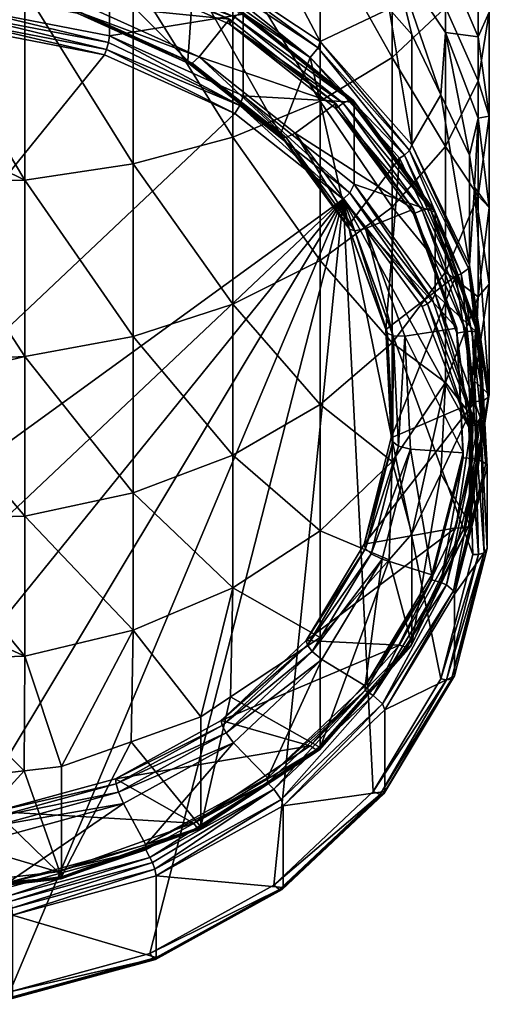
# Model space of a CAD drawing. Extents: x -0.025 to 0.157, y -0.144 to 0.125.
# Tile 2 of 256: x 0.002 to 0.012, y -0.144 to -0.123. Entities that reach past the tile are written whole.
import ezdxf

# ---------------------------------------------------------------- set-up
doc = ezdxf.new("R2010")
doc.units = 0
doc.layers.add('mesh', color=7, linetype='CONTINUOUS')

msp = doc.modelspace()

# ---------------------------------------------------------------- meshes
at = {"layer": 'mesh'}
mesh = msp.add_polyface(dxfattribs=at)
corners = [(0.006507, -0.125876, 0.142102), (0.004433, -0.122549, 0.144976), (0.006507, -0.122124, 0.143951), (0.004433, -0.12643, 0.143062), (0.008326, -0.12513, 0.140809), (0.006507, -0.129353, 0.139778), (0.004433, -0.130028, 0.140657), (0.008326, -0.128445, 0.138594), (0.006436, -0.123425, 0.116119), (0.003774, -0.122325, 0.115253), (0.006436, -0.123525, 0.115946), (0.003774, -0.122225, 0.115426), (0.007501, -0.125816, 0.117962), (0.00569, -0.122608, 0.11611), (0.005576, -0.124289, 0.11708), (0.008113, -0.124218, 0.117039), (0.00584, -0.122233, 0.11624), (0.005809, -0.122373, 0.116107), (0.008281, -0.124016, 0.117056), (0.005751, -0.122505, 0.116079), (0.00646, -0.120352, 0.12045), (0.008326, -0.123885, 0.117193), (0.005596, -0.124346, 0.116927), (0.007527, -0.125878, 0.117811), (0.003272, -0.123298, 0.116322), (0.005664, -0.124338, 0.116744), (0.007619, -0.125888, 0.117639), (0.003313, -0.123278, 0.116132), (0.005806, -0.124205, 0.11657), (0.007807, -0.125794, 0.117487), (0.003397, -0.12312, 0.115943), (0.006551, -0.123383, 0.115864), (0.003842, -0.122162, 0.115159), (0.006723, -0.12332, 0.115482), (0.006709, -0.123278, 0.115597), (0.003936, -0.122028, 0.114875), (0.009033, -0.125153, 0.11654), (0.006657, -0.123284, 0.115734), (0.003905, -0.122043, 0.115018), (0.009013, -0.125107, 0.116653), (0.008944, -0.125099, 0.116782), (0.006723, -0.12502, 0.112537), (0.003945, -0.123768, 0.111814), (0.006551, -0.125383, 0.1124), (0.006657, -0.125221, 0.11238), (0.003883, -0.124051, 0.11166), (0.008803, -0.12717, 0.113432), (0.008944, -0.127036, 0.113428)]
mesh.append_faces([[corners[k] for k in face] for face in [(0, 1, 2, 2), (0, 3, 1, 1), (4, 0, 2, 2), (3, 5, 6, 6), (0, 5, 3, 3), (0, 7, 5, 5), (8, 9, 10, 10), (11, 9, 8, 8), (12, 13, 14, 14), (12, 15, 13, 13), (16, 17, 18, 18), (17, 19, 15, 15), (19, 13, 15, 15), (20, 16, 21, 21), (12, 22, 23, 23), (14, 22, 12, 12), (14, 24, 22, 22), (23, 25, 26, 26), (22, 25, 23, 23), (22, 27, 25, 25), (25, 28, 26, 26), (25, 27, 28, 28), (26, 28, 29, 29), (30, 8, 28, 28), (30, 11, 8, 8), (9, 31, 10, 10), (9, 32, 31, 31), (33, 34, 35, 35), (36, 34, 33, 33), (34, 37, 38, 38), (39, 37, 34, 34), (37, 31, 32, 32), (40, 31, 37, 37), (41, 33, 42, 42), (41, 36, 33, 33), (43, 44, 45, 45), (46, 44, 43, 43), (44, 41, 42, 42), (47, 41, 44, 44)]])
mesh = msp.add_polyface(dxfattribs=at)
corners = [(0.009818, -0.120857, 0.140893), (0.010927, -0.123183, 0.137438), (0.009818, -0.12422, 0.139235), (0.009818, -0.122052, 0.123743), (0.010832, -0.124997, 0.123132), (0.010927, -0.123698, 0.125006), (0.010233, -0.123743, 0.122408), (0.009757, -0.123206, 0.122098), (0.008326, -0.121591, 0.121166), (0.010927, -0.122196, 0.126718), (0.01161, -0.123788, 0.128309), (0.01161, -0.125483, 0.126376), (0.01184, -0.125443, 0.129965), (0.008326, -0.12513, 0.140809), (0.006507, -0.122124, 0.143951), (0.008326, -0.121553, 0.142573), (0.010927, -0.126075, 0.135505), (0.01161, -0.124705, 0.133719), (0.01161, -0.122058, 0.135488), (0.01184, -0.12328, 0.131862), (0.01184, -0.120887, 0.133461), (0.01161, -0.121854, 0.130005), (0.00865, -0.125181, 0.117134), (0.006436, -0.123525, 0.115946), (0.00865, -0.125281, 0.11696), (0.006436, -0.123425, 0.116119), (0.008326, -0.123885, 0.117193), (0.008281, -0.124016, 0.117056), (0.010178, -0.126157, 0.118292), (0.00584, -0.122233, 0.11624), (0.008113, -0.124218, 0.117039), (0.010078, -0.126252, 0.118243), (0.005809, -0.122373, 0.116107), (0.010233, -0.126037, 0.118436), (0.00646, -0.120352, 0.12045), (0.005806, -0.124205, 0.11657), (0.008803, -0.12517, 0.116896), (0.006551, -0.123383, 0.115864), (0.009033, -0.125153, 0.11654), (0.009013, -0.125107, 0.116653), (0.006709, -0.123278, 0.115597), (0.008944, -0.125099, 0.116782), (0.006657, -0.123284, 0.115734)]
mesh.append_faces([[corners[k] for k in face] for face in [(0, 1, 2, 2), (3, 4, 5, 5), (3, 6, 4, 4), (3, 7, 6, 6), (3, 8, 7, 7), (5, 9, 3, 3), (5, 10, 9, 9), (11, 10, 5, 5), (11, 12, 10, 10), (13, 14, 15, 15), (2, 15, 0, 0), (2, 13, 15, 15), (1, 16, 2, 2), (1, 17, 16, 16), (18, 17, 1, 1), (18, 19, 17, 17), (20, 19, 18, 18), (20, 21, 19, 19), (10, 21, 9, 9), (10, 19, 21, 21), (12, 19, 10, 10), (12, 17, 19, 19), (22, 23, 24, 24), (25, 23, 22, 22), (26, 27, 28, 28), (29, 27, 26, 26), (27, 30, 31, 31), (32, 30, 27, 27), (6, 33, 4, 4), (7, 33, 6, 6), (7, 26, 33, 33), (8, 26, 7, 7), (34, 26, 8, 8), (35, 25, 22, 22), (23, 36, 24, 24), (23, 37, 36, 36), (38, 39, 40, 40), (39, 41, 42, 42), (41, 36, 37, 37)]])
mesh = msp.add_polyface(dxfattribs=at)
corners = [(0.002181, -0.126772, 0.143654), (-0.00016, -0.126829, 0.143765), (-0.00016, -0.125622, 0.144548), (-0.00016, -0.122841, 0.145681), (0.002181, -0.12281, 0.145607), (0.004433, -0.12643, 0.143062), (0.004433, -0.122549, 0.144976), (0.002181, -0.130444, 0.141199), (0.004433, -0.130028, 0.140657), (0.003261, -0.123245, 0.116478), (-0.00016, -0.121251, 0.115326), (0.000712, -0.122756, 0.116195), (0.005576, -0.124289, 0.11708), (0.002868, -0.121596, 0.115525), (0.00569, -0.122608, 0.11611), (0.003272, -0.123298, 0.116322), (0.000715, -0.122807, 0.116038), (-0.001902, -0.122906, 0.116095), (-0.001896, -0.122855, 0.116252), (0.003313, -0.123278, 0.116132), (0.005596, -0.124346, 0.116927), (0.000725, -0.122781, 0.115845), (-0.001923, -0.122881, 0.115903), (0.003397, -0.12312, 0.115943), (0.005806, -0.124205, 0.11657), (0.000747, -0.122611, 0.115649), (-0.001966, -0.122713, 0.115709), (0.003774, -0.122225, 0.115426), (0.000843, -0.121662, 0.115101), (0.006723, -0.12332, 0.115482), (0.003936, -0.122028, 0.114875), (0.003945, -0.122068, 0.114758), (0.006657, -0.123284, 0.115734), (0.003842, -0.122162, 0.115159), (0.003905, -0.122043, 0.115018), (0.003945, -0.123768, 0.111814), (0.000886, -0.12318, 0.111475), (0.003842, -0.124162, 0.111695), (0.000871, -0.123472, 0.111326), (0.00086, -0.123589, 0.111365), (0.003883, -0.124051, 0.11166), (0.006551, -0.125383, 0.1124), (0.000881, -0.123327, 0.111347), (0.003923, -0.123911, 0.111684), (0.006657, -0.125221, 0.11238), (-0.009122, -0.140196, 0.120953)]
mesh.append_faces([[corners[k] for k in face] for face in [(0, 1, 2, 2), (3, 0, 2, 2), (3, 4, 0, 0), (5, 4, 6, 6), (5, 0, 4, 4), (0, 7, 1, 1), (5, 8, 0, 0), (9, 10, 11, 11), (12, 13, 9, 9), (12, 14, 13, 13), (9, 15, 12, 12), (9, 16, 15, 15), (11, 16, 9, 9), (11, 17, 16, 16), (18, 17, 11, 11), (15, 19, 20, 20), (15, 21, 19, 19), (16, 21, 15, 15), (16, 22, 21, 21), (19, 23, 24, 24), (19, 25, 23, 23), (21, 25, 19, 19), (21, 26, 25, 25), (25, 27, 23, 23), (26, 28, 25, 25), (29, 30, 31, 31), (32, 33, 34, 34), (35, 31, 36, 36), (35, 29, 31, 31), (37, 38, 39, 39), (37, 40, 38, 38), (41, 40, 37, 37), (40, 42, 38, 38), (40, 43, 42, 42), (44, 43, 40, 40), (43, 36, 42, 42), (43, 35, 36, 36), (44, 35, 43, 43), (45, 41, 37, 37)]])
mesh = msp.add_polyface(dxfattribs=at)
corners = [(-0.008645, -0.134073, 0.132967), (-0.008645, -0.136288, 0.129651), (-0.010137, -0.13263, 0.13186), (-0.00678, -0.137528, 0.130367), (-0.006827, -0.135257, 0.133875), (-0.004752, -0.136136, 0.13455), (-0.00616, -0.13794, 0.130605), (-0.00016, -0.130998, 0.141059), (-0.00016, -0.133829, 0.138346), (-0.002501, -0.133766, 0.138287), (-0.008645, -0.128445, 0.138594), (-0.006827, -0.132499, 0.13702), (-0.008645, -0.131443, 0.135965), (-0.006827, -0.129353, 0.139778), (-0.004752, -0.133283, 0.137804), (-0.004752, -0.130028, 0.140657), (-0.002501, -0.130444, 0.141199), (-0.00016, -0.13056, 0.141344), (-0.00016, -0.135624, 0.136625), (-0.00016, -0.136757, 0.135032), (-0.002501, -0.136678, 0.134966), (-0.010137, -0.130158, 0.134679), (-0.004752, -0.12643, 0.143062), (-0.002501, -0.126772, 0.143654), (-0.010008, -0.132887, 0.122044), (-0.010292, -0.136449, 0.124101), (-0.009223, -0.135043, 0.123289), (-0.008645, -0.138582, 0.125678), (-0.010076, -0.134673, 0.128718), (-0.009254, -0.135136, 0.123157), (-0.007846, -0.137049, 0.124261), (-0.00782, -0.13695, 0.12439), (-0.009557, -0.128421, 0.119466), (-0.010155, -0.130707, 0.120599), (-0.009589, -0.128492, 0.11932), (-0.009362, -0.135257, 0.123048), (-0.010041, -0.132973, 0.121907), (-0.007938, -0.137193, 0.124166), (-0.008127, -0.137373, 0.124172), (-0.009585, -0.13539, 0.123027), (-0.010582, -0.135792, 0.12326), (0.003842, -0.124162, 0.111695), (0.00086, -0.123589, 0.111365), (-0.009122, -0.140196, 0.120953), (-0.00768, -0.125921, 0.112711), (-0.009744, -0.127871, 0.113837), (-0.005104, -0.1245, 0.11189)]
mesh.append_faces([[corners[k] for k in face] for face in [(0, 1, 2, 2), (0, 3, 1, 1), (4, 3, 0, 0), (5, 6, 4, 4), (7, 8, 9, 9), (10, 11, 12, 12), (13, 11, 10, 10), (13, 14, 11, 11), (15, 14, 13, 13), (15, 9, 14, 14), (16, 9, 15, 15), (16, 7, 9, 9), (17, 7, 16, 16), (18, 19, 20, 20), (12, 0, 21, 21), (12, 4, 0, 0), (11, 4, 12, 12), (11, 5, 4, 4), (14, 5, 11, 11), (14, 20, 5, 5), (9, 20, 14, 14), (9, 18, 20, 20), (8, 18, 9, 9), (22, 16, 15, 15), (23, 17, 16, 16), (24, 25, 26, 26), (1, 27, 28, 28), (26, 29, 24, 24), (26, 30, 29, 29), (31, 30, 26, 26), (32, 33, 34, 34), (29, 35, 36, 36), (29, 37, 35, 35), (30, 37, 29, 29), (35, 38, 39, 39), (37, 38, 35, 35), (38, 40, 39, 39), (41, 42, 43, 43), (43, 44, 45, 45), (46, 44, 43, 43)]])
mesh = msp.add_polyface(dxfattribs=at)
corners = [(0.01184, -0.127341, 0.127801), (0.01184, -0.12894, 0.125408), (0.01161, -0.129198, 0.129226), (0.011533, -0.126921, 0.124243), (0.01161, -0.125483, 0.126376), (0.011431, -0.12625, 0.123856), (0.010927, -0.123698, 0.125006), (0.010832, -0.124997, 0.123132), (0.01184, -0.125443, 0.129965), (0.01161, -0.127099, 0.13162), (0.010927, -0.128691, 0.133212), (0.009818, -0.12422, 0.139235), (0.010927, -0.126075, 0.135505), (0.009818, -0.127338, 0.137151), (0.01161, -0.124705, 0.133719), (0.009818, -0.130158, 0.134679), (0.010263, -0.127374, 0.1184), (0.010263, -0.127474, 0.118226), (0.011166, -0.129854, 0.119831), (0.009688, -0.129879, 0.120308), (0.011142, -0.128761, 0.119662), (0.009973, -0.126317, 0.118251), (0.010233, -0.126037, 0.118436), (0.011407, -0.12861, 0.119781), (0.011431, -0.128543, 0.119883), (0.010178, -0.126157, 0.118292), (0.011259, -0.128721, 0.119668), (0.010078, -0.126252, 0.118243), (0.009266, -0.127777, 0.118632), (0.010444, -0.127401, 0.118184), (0.011363, -0.129924, 0.119641), (0.00865, -0.125281, 0.11696), (0.011654, -0.130004, 0.119399), (0.010693, -0.12739, 0.117971), (0.010716, -0.127441, 0.117861), (0.011596, -0.129946, 0.11952), (0.010611, -0.127365, 0.11809), (0.011482, -0.129918, 0.119608), (0.010716, -0.129141, 0.114916), (0.009033, -0.126853, 0.113595), (0.010659, -0.129257, 0.11477)]
mesh.append_faces([[corners[k] for k in face] for face in [(0, 1, 2, 2), (0, 3, 1, 1), (4, 3, 0, 0), (4, 5, 3, 3), (6, 5, 4, 4), (6, 7, 5, 5), (0, 8, 4, 4), (0, 9, 8, 8), (2, 9, 0, 0), (2, 10, 9, 9), (11, 12, 13, 13), (9, 14, 8, 8), (9, 12, 14, 14), (10, 12, 9, 9), (10, 13, 12, 12), (15, 13, 10, 10), (16, 17, 18, 18), (19, 20, 21, 21), (22, 23, 24, 24), (22, 25, 23, 23), (25, 26, 23, 23), (25, 27, 26, 26), (27, 20, 26, 26), (27, 21, 20, 20), (5, 24, 3, 3), (7, 24, 5, 5), (7, 22, 24, 24), (28, 16, 18, 18), (17, 29, 30, 30), (31, 29, 17, 17), (32, 33, 34, 34), (32, 35, 33, 33), (35, 36, 33, 33), (35, 37, 36, 36), (37, 29, 36, 36), (37, 30, 29, 29), (38, 34, 39, 39), (38, 32, 34, 34), (40, 38, 39, 39)]])
mesh = msp.add_polyface(dxfattribs=at)
corners = [(0.008326, -0.12513, 0.140809), (0.008326, -0.128445, 0.138594), (0.006507, -0.125876, 0.142102), (0.009818, -0.127338, 0.137151), (0.009818, -0.12422, 0.139235), (0.009818, -0.130158, 0.134679), (0.010263, -0.127374, 0.1184), (0.00865, -0.125281, 0.11696), (0.010263, -0.127474, 0.118226), (0.00865, -0.125181, 0.117134), (0.008903, -0.127723, 0.119063), (0.008113, -0.124218, 0.117039), (0.007501, -0.125816, 0.117962), (0.009973, -0.126317, 0.118251), (0.009688, -0.129879, 0.120308), (0.008326, -0.123885, 0.117193), (0.010178, -0.126157, 0.118292), (0.010233, -0.126037, 0.118436), (0.008281, -0.124016, 0.117056), (0.010078, -0.126252, 0.118243), (0.008934, -0.127791, 0.118916), (0.007527, -0.125878, 0.117811), (0.009043, -0.127825, 0.118757), (0.009722, -0.129955, 0.120165), (0.007619, -0.125888, 0.117639), (0.009266, -0.127777, 0.118632), (0.00984, -0.130014, 0.120021), (0.007807, -0.125794, 0.117487), (0.005806, -0.124205, 0.11657), (0.008803, -0.12517, 0.116896), (0.010444, -0.127401, 0.118184), (0.010716, -0.127441, 0.117861), (0.009013, -0.125107, 0.116653), (0.009033, -0.125153, 0.11654), (0.010693, -0.12739, 0.117971), (0.008944, -0.125099, 0.116782), (0.010611, -0.127365, 0.11809), (0.009033, -0.126853, 0.113595), (0.006723, -0.12502, 0.112537), (0.010444, -0.129401, 0.11472), (0.010554, -0.129344, 0.114716), (0.008803, -0.12717, 0.113432), (0.008944, -0.127036, 0.113428), (0.006657, -0.125221, 0.11238), (0.010659, -0.129257, 0.11477)]
mesh.append_faces([[corners[k] for k in face] for face in [(0, 1, 2, 2), (0, 3, 1, 1), (4, 3, 0, 0), (5, 1, 3, 3), (6, 7, 8, 8), (9, 7, 6, 6), (10, 11, 12, 12), (10, 13, 11, 11), (14, 13, 10, 10), (15, 16, 17, 17), (18, 19, 16, 16), (11, 13, 19, 19), (10, 20, 14, 14), (10, 21, 20, 20), (12, 21, 10, 10), (20, 22, 23, 23), (20, 24, 22, 22), (21, 24, 20, 20), (22, 25, 26, 26), (22, 27, 25, 25), (24, 27, 22, 22), (27, 6, 25, 25), (27, 9, 6, 6), (28, 9, 27, 27), (7, 29, 30, 30), (31, 32, 33, 33), (31, 34, 32, 32), (34, 35, 32, 32), (34, 36, 35, 35), (36, 29, 35, 35), (36, 30, 29, 29), (37, 33, 38, 38), (37, 31, 33, 33), (39, 40, 41, 41), (41, 42, 43, 43), (40, 42, 41, 41), (40, 44, 42, 42), (42, 37, 38, 38), (44, 37, 42, 42)]])
mesh = msp.add_polyface(dxfattribs=at)
corners = [(0.002181, -0.136678, 0.134966), (-0.00016, -0.136757, 0.135032), (-0.00016, -0.135624, 0.136625), (-0.00016, -0.130998, 0.141059), (-0.00016, -0.13056, 0.141344), (0.002181, -0.130444, 0.141199), (0.006507, -0.135257, 0.133875), (0.00584, -0.13794, 0.130605), (0.004433, -0.136136, 0.13455), (0.008326, -0.134073, 0.132967), (0.008326, -0.136288, 0.129651), (0.009757, -0.134673, 0.128718), (0.009818, -0.13263, 0.13186), (0.008326, -0.131443, 0.135965), (0.006507, -0.132499, 0.13702), (0.004433, -0.133283, 0.137804), (0.002181, -0.133766, 0.138287), (-0.00016, -0.133829, 0.138346), (-0.00016, -0.126829, 0.143765), (0.002181, -0.126772, 0.143654), (0.004433, -0.130028, 0.140657), (0.008326, -0.128445, 0.138594), (0.009818, -0.130158, 0.134679), (0.006507, -0.129353, 0.139778), (0.008326, -0.138582, 0.125678), (0.008032, -0.136351, 0.124044), (0.009269, -0.134436, 0.122752), (0.00806, -0.136448, 0.123914), (0.009237, -0.134345, 0.122886), (0.009836, -0.132221, 0.121474), (0.009382, -0.134549, 0.122639), (0.008158, -0.136585, 0.123815), (0.009613, -0.134664, 0.122608), (0.008359, -0.136749, 0.123812), (0.009261, -0.137296, 0.124128), (0.004785, -0.142866, 0.122494), (0.007361, -0.141445, 0.121674), (0.008803, -0.12717, 0.113432), (-0.004161, -0.143205, 0.122689), (-0.001179, -0.143777, 0.12302), (-0.009122, -0.140196, 0.120953), (0.006551, -0.125383, 0.1124), (-0.006871, -0.141983, 0.121984)]
mesh.append_faces([[corners[k] for k in face] for face in [(0, 1, 2, 2), (3, 4, 5, 5), (6, 7, 8, 8), (9, 10, 6, 6), (9, 11, 10, 10), (12, 11, 9, 9), (9, 13, 12, 12), (9, 14, 13, 13), (6, 14, 9, 9), (6, 15, 14, 14), (8, 15, 6, 6), (8, 16, 15, 15), (0, 16, 8, 8), (0, 17, 16, 16), (2, 17, 0, 0), (18, 5, 4, 4), (19, 20, 5, 5), (13, 21, 22, 22), (13, 23, 21, 21), (14, 23, 13, 13), (14, 20, 23, 23), (15, 20, 14, 14), (15, 5, 20, 20), (16, 5, 15, 15), (16, 3, 5, 5), (17, 3, 16, 16), (11, 24, 10, 10), (25, 26, 27, 27), (28, 26, 25, 25), (28, 29, 26, 26), (27, 30, 31, 31), (26, 30, 27, 27), (31, 32, 33, 33), (30, 32, 31, 31), (32, 34, 33, 33), (35, 36, 37, 37), (38, 39, 37, 37), (40, 37, 41, 41), (42, 38, 37, 37)]])
mesh = msp.add_polyface(dxfattribs=at)
corners = [(0.010927, -0.130984, 0.130597), (0.011431, -0.131629, 0.126961), (0.010832, -0.132883, 0.127685), (0.01161, -0.129198, 0.129226), (0.011533, -0.130958, 0.126574), (0.01184, -0.12894, 0.125408), (0.010927, -0.128691, 0.133212), (0.009818, -0.130158, 0.134679), (0.011297, -0.132451, 0.121331), (0.011166, -0.129954, 0.119658), (0.011297, -0.132551, 0.121158), (0.011166, -0.129854, 0.119831), (0.010263, -0.127474, 0.118226), (0.009802, -0.132138, 0.121612), (0.01154, -0.131383, 0.121176), (0.011142, -0.128761, 0.119662), (0.011431, -0.128543, 0.119883), (0.011815, -0.131294, 0.121331), (0.01184, -0.131233, 0.121436), (0.011407, -0.12861, 0.119781), (0.011725, -0.131352, 0.121231), (0.011259, -0.128721, 0.119668), (0.011431, -0.133923, 0.122989), (0.011533, -0.126921, 0.124243), (0.010082, -0.130019, 0.119927), (0.011496, -0.132566, 0.121166), (0.011363, -0.129924, 0.119641), (0.011795, -0.132739, 0.120919), (0.011769, -0.132677, 0.121023), (0.011654, -0.130004, 0.119399), (0.011596, -0.129946, 0.11952), (0.011482, -0.129918, 0.119608), (0.011616, -0.132588, 0.121149), (0.011658, -0.131729, 0.11641), (0.010716, -0.129141, 0.114916), (0.011412, -0.131914, 0.116176), (0.010554, -0.129344, 0.114716), (0.010444, -0.129401, 0.11472), (0.011544, -0.131864, 0.116215), (0.010659, -0.129257, 0.11477), (0.011732, -0.134526, 0.117813), (0.008803, -0.12717, 0.113432), (0.011496, -0.134566, 0.117702)]
mesh.append_faces([[corners[k] for k in face] for face in [(0, 1, 2, 2), (3, 1, 0, 0), (3, 4, 1, 1), (3, 5, 4, 4), (0, 6, 3, 3), (0, 7, 6, 6), (8, 9, 10, 10), (11, 9, 8, 8), (11, 12, 9, 9), (13, 14, 15, 15), (16, 17, 18, 18), (16, 19, 17, 17), (19, 20, 17, 17), (19, 21, 20, 20), (21, 14, 20, 20), (21, 15, 14, 14), (4, 22, 1, 1), (4, 18, 22, 22), (5, 18, 4, 4), (23, 18, 5, 5), (23, 16, 18, 18), (24, 11, 8, 8), (9, 25, 10, 10), (9, 26, 25, 25), (12, 26, 9, 9), (27, 28, 29, 29), (28, 30, 29, 29), (28, 31, 30, 30), (28, 32, 31, 31), (32, 26, 31, 31), (32, 25, 26, 26), (33, 29, 34, 34), (33, 27, 29, 29), (35, 36, 37, 37), (35, 38, 36, 36), (38, 39, 36, 36), (38, 34, 39, 39), (40, 33, 38, 38), (38, 33, 34, 34), (41, 42, 35, 35)]])
mesh = msp.add_polyface(dxfattribs=at)
corners = [(-0.003266, -0.138978, 0.131204), (-0.002501, -0.136678, 0.134966), (-0.002491, -0.139066, 0.131255), (-0.004752, -0.136136, 0.13455), (-0.004713, -0.138459, 0.130904), (-0.00616, -0.13794, 0.130605), (-0.00016, -0.139332, 0.131408), (-0.00016, -0.136757, 0.135032), (-0.004093, -0.140942, 0.126233), (-0.004093, -0.141042, 0.12606), (-0.006756, -0.139741, 0.12554), (-0.00358, -0.139521, 0.125874), (-0.00016, -0.141516, 0.127026), (-0.001031, -0.140011, 0.126157), (-0.005895, -0.138477, 0.125272), (-0.003188, -0.14117, 0.126827), (-0.00601, -0.140158, 0.126242), (-0.003266, -0.141271, 0.127231), (-0.006147, -0.140275, 0.126516), (-0.00616, -0.140233, 0.126632), (-0.003259, -0.141311, 0.127114), (-0.006102, -0.140265, 0.126377), (-0.003236, -0.141293, 0.126971), (-0.00016, -0.141626, 0.127436), (-0.003592, -0.139629, 0.125751), (-0.005915, -0.138582, 0.125146), (-0.001034, -0.14012, 0.126034), (0.001583, -0.140022, 0.125977), (0.001577, -0.139912, 0.1261), (-0.003633, -0.139804, 0.125674), (-0.005984, -0.138744, 0.125062), (-0.001045, -0.140301, 0.12596), (0.001604, -0.140201, 0.125903), (-0.003717, -0.140047, 0.125716), (-0.006125, -0.138961, 0.125089), (-0.001066, -0.140556, 0.12601), (0.001646, -0.140453, 0.125951), (-0.004161, -0.141205, 0.126154), (-0.006871, -0.139983, 0.125448), (-0.006871, -0.141983, 0.121984), (0.008803, -0.12717, 0.113432), (-0.009122, -0.140196, 0.120953)]
mesh.append_faces([[corners[k] for k in face] for face in [(0, 1, 2, 2), (0, 3, 1, 1), (4, 3, 0, 0), (4, 5, 3, 3), (1, 6, 2, 2), (1, 7, 6, 6), (8, 9, 10, 10), (11, 12, 13, 13), (14, 15, 11, 11), (14, 16, 15, 15), (17, 18, 19, 19), (20, 21, 18, 18), (22, 16, 21, 21), (22, 15, 16, 16), (4, 17, 19, 19), (0, 17, 4, 4), (2, 17, 0, 0), (6, 23, 2, 2), (14, 24, 25, 25), (11, 24, 14, 14), (11, 26, 24, 24), (13, 26, 11, 11), (13, 27, 26, 26), (28, 27, 13, 13), (25, 29, 30, 30), (24, 29, 25, 25), (24, 31, 29, 29), (26, 31, 24, 24), (26, 32, 31, 31), (27, 32, 26, 26), (30, 33, 34, 34), (29, 33, 30, 30), (29, 35, 33, 33), (31, 35, 29, 29), (31, 36, 35, 35), (33, 8, 10, 10), (35, 8, 33, 33), (9, 37, 38, 38), (39, 40, 41, 41)]])
mesh = msp.add_polyface(dxfattribs=at)
corners = [(0.002171, -0.139066, 0.131255), (-0.00016, -0.139332, 0.131408), (-0.00016, -0.136757, 0.135032), (0.002181, -0.136678, 0.134966), (0.002946, -0.138978, 0.131204), (0.004433, -0.136136, 0.13455), (0.004393, -0.138459, 0.130904), (0.00584, -0.13794, 0.130605), (0.0047, -0.140609, 0.126041), (0.0047, -0.140709, 0.125868), (0.001837, -0.141391, 0.126492), (0.001577, -0.139912, 0.1261), (0.00569, -0.140158, 0.126242), (0.004066, -0.139232, 0.125708), (0.002868, -0.14117, 0.126827), (-0.001031, -0.140011, 0.126157), (-0.00016, -0.141516, 0.127026), (0.00584, -0.140233, 0.126632), (0.00294, -0.141311, 0.127114), (0.002946, -0.141271, 0.127231), (0.005828, -0.140275, 0.126516), (0.002916, -0.141293, 0.126971), (0.005783, -0.140265, 0.126377), (-0.00016, -0.141626, 0.127436), (0.004081, -0.139339, 0.125583), (0.001583, -0.140022, 0.125977), (0.00629, -0.138121, 0.124879), (0.004132, -0.139511, 0.125504), (0.001604, -0.140201, 0.125903), (0.006367, -0.138277, 0.124792), (0.001646, -0.140453, 0.125951), (-0.001045, -0.140301, 0.12596), (0.004236, -0.139746, 0.125542), (0.006525, -0.138483, 0.124813), (0.001893, -0.141778, 0.126455), (0.004785, -0.140866, 0.125958), (0.004836, -0.140974, 0.125991), (0.008803, -0.12717, 0.113432), (0.001872, -0.143662, 0.122953), (0.004785, -0.142866, 0.122494), (-0.001179, -0.143777, 0.12302)]
mesh.append_faces([[corners[k] for k in face] for face in [(0, 1, 2, 2), (3, 0, 2, 2), (3, 4, 0, 0), (5, 4, 3, 3), (5, 6, 4, 4), (5, 7, 6, 6), (8, 9, 10, 10), (11, 12, 13, 13), (11, 14, 12, 12), (15, 14, 11, 11), (15, 16, 14, 14), (17, 18, 19, 19), (17, 20, 18, 18), (20, 21, 18, 18), (20, 22, 21, 21), (22, 14, 21, 21), (22, 12, 14, 14), (0, 23, 1, 1), (0, 19, 23, 23), (4, 19, 0, 0), (6, 19, 4, 4), (6, 17, 19, 19), (7, 17, 6, 6), (11, 24, 25, 25), (13, 24, 11, 11), (13, 26, 24, 24), (25, 27, 28, 28), (24, 27, 25, 25), (24, 29, 27, 27), (28, 30, 31, 31), (28, 32, 30, 30), (27, 32, 28, 28), (27, 33, 32, 32), (32, 10, 30, 30), (32, 8, 10, 10), (33, 8, 32, 32), (34, 35, 36, 36), (37, 38, 39, 39), (37, 40, 38, 38)]])
mesh = msp.add_polyface(dxfattribs=at)
corners = [(0.006507, -0.135257, 0.133875), (0.00646, -0.137528, 0.130367), (0.00584, -0.13794, 0.130605), (0.008326, -0.136288, 0.129651), (0.009261, -0.137296, 0.124128), (0.009261, -0.137396, 0.123954), (0.007232, -0.139212, 0.125234), (0.010647, -0.135089, 0.122623), (0.006268, -0.138017, 0.125006), (0.009973, -0.136449, 0.124101), (0.008032, -0.136351, 0.124044), (0.008113, -0.138548, 0.125313), (0.004066, -0.139232, 0.125708), (0.010233, -0.136429, 0.124436), (0.008308, -0.138627, 0.125565), (0.008326, -0.138582, 0.125678), (0.010211, -0.136479, 0.124325), (0.008244, -0.138629, 0.125433), (0.010133, -0.136498, 0.124202), (0.00584, -0.140233, 0.126632), (0.009757, -0.134673, 0.128718), (0.00629, -0.138121, 0.124879), (0.00806, -0.136448, 0.123914), (0.008158, -0.136585, 0.123815), (0.006367, -0.138277, 0.124792), (0.008359, -0.136749, 0.123812), (0.006525, -0.138483, 0.124813), (0.009424, -0.137495, 0.124012), (0.007361, -0.139445, 0.125138), (0.00967, -0.137794, 0.123838), (0.009618, -0.13767, 0.12398), (0.011093, -0.13532, 0.122549), (0.007554, -0.139794, 0.124993), (0.007513, -0.13966, 0.125128), (0.00967, -0.139494, 0.120894), (0.011117, -0.137088, 0.119504), (0.009424, -0.139495, 0.120548), (0.010948, -0.137172, 0.119236), (0.010835, -0.137149, 0.119193), (0.009575, -0.139555, 0.120655), (0.011057, -0.137161, 0.119334), (0.009649, -0.139542, 0.120781), (0.008803, -0.12717, 0.113432), (0.007361, -0.141445, 0.121674)]
mesh.append_faces([[corners[k] for k in face] for face in [(0, 1, 2, 2), (0, 3, 1, 1), (4, 5, 6, 6), (4, 7, 5, 5), (8, 9, 10, 10), (8, 11, 9, 9), (12, 11, 8, 8), (13, 14, 15, 15), (13, 16, 14, 14), (16, 17, 14, 14), (16, 18, 17, 17), (18, 11, 17, 17), (18, 9, 11, 11), (1, 19, 2, 2), (3, 15, 1, 1), (20, 13, 15, 15), (8, 21, 12, 12), (8, 22, 21, 21), (10, 22, 8, 8), (21, 23, 24, 24), (22, 23, 21, 21), (24, 25, 26, 26), (23, 25, 24, 24), (25, 6, 26, 26), (25, 4, 6, 6), (5, 27, 28, 28), (7, 27, 5, 5), (29, 30, 31, 31), (32, 30, 29, 29), (33, 27, 30, 30), (33, 28, 27, 27), (34, 29, 35, 35), (36, 37, 38, 38), (36, 39, 37, 37), (39, 40, 37, 37), (39, 41, 40, 40), (41, 35, 40, 40), (41, 34, 35, 35), (42, 43, 36, 36)]])
mesh = msp.add_polyface(dxfattribs=at)
corners = [(0.009818, -0.13263, 0.13186), (0.010233, -0.134136, 0.128408), (0.009757, -0.134673, 0.128718), (0.010927, -0.130984, 0.130597), (0.010832, -0.132883, 0.127685), (0.009818, -0.130158, 0.134679), (0.008326, -0.131443, 0.135965), (0.010647, -0.134989, 0.122796), (0.010647, -0.135089, 0.122623), (0.009261, -0.137296, 0.124128), (0.009802, -0.132138, 0.121612), (0.011142, -0.128761, 0.119662), (0.009688, -0.129879, 0.120308), (0.009237, -0.134345, 0.122886), (0.01154, -0.131383, 0.121176), (0.008032, -0.136351, 0.124044), (0.011142, -0.134006, 0.12269), (0.009973, -0.136449, 0.124101), (0.011431, -0.133923, 0.122989), (0.010211, -0.136479, 0.124325), (0.010233, -0.136429, 0.124436), (0.011407, -0.133978, 0.122881), (0.010133, -0.136498, 0.124202), (0.01132, -0.134015, 0.122769), (0.009836, -0.132221, 0.121474), (0.009722, -0.129955, 0.120165), (0.008934, -0.127791, 0.118916), (0.009269, -0.134436, 0.122752), (0.009956, -0.132307, 0.121345), (0.009382, -0.134549, 0.122639), (0.00984, -0.130014, 0.120021), (0.009043, -0.127825, 0.118757), (0.010201, -0.132368, 0.121283), (0.009613, -0.134664, 0.122608), (0.010082, -0.130019, 0.119927), (0.009266, -0.127777, 0.118632), (0.011297, -0.132451, 0.121331), (0.011166, -0.129854, 0.119831), (0.010835, -0.135149, 0.122657), (0.009424, -0.137495, 0.124012), (0.009618, -0.13767, 0.12398), (0.010948, -0.135197, 0.122656), (0.008803, -0.12717, 0.113432), (0.011412, -0.131914, 0.116176), (0.010444, -0.129401, 0.11472), (0.010835, -0.137149, 0.119193), (0.011496, -0.134566, 0.117702), (0.009424, -0.139495, 0.120548)]
mesh.append_faces([[corners[k] for k in face] for face in [(0, 1, 2, 2), (3, 1, 0, 0), (3, 4, 1, 1), (0, 5, 3, 3), (0, 6, 5, 5), (7, 8, 9, 9), (10, 11, 12, 12), (13, 14, 10, 10), (15, 16, 13, 13), (15, 17, 16, 16), (18, 19, 20, 20), (21, 22, 19, 19), (23, 17, 22, 22), (1, 20, 2, 2), (4, 20, 1, 1), (10, 24, 13, 13), (10, 25, 24, 24), (12, 25, 10, 10), (12, 26, 25, 25), (27, 28, 29, 29), (24, 28, 27, 27), (24, 30, 28, 28), (25, 30, 24, 24), (25, 31, 30, 30), (29, 32, 33, 33), (28, 32, 29, 29), (28, 34, 32, 32), (30, 34, 28, 28), (30, 35, 34, 34), (33, 7, 9, 9), (32, 7, 33, 33), (34, 36, 32, 32), (35, 37, 34, 34), (8, 38, 39, 39), (40, 39, 41, 41), (39, 38, 41, 41), (42, 43, 44, 44), (45, 46, 42, 42), (42, 47, 45, 45)]])
mesh = msp.add_polyface(dxfattribs=at)
corners = [(0.010647, -0.134989, 0.122796), (0.011297, -0.132551, 0.121158), (0.010647, -0.135089, 0.122623), (0.011297, -0.132451, 0.121331), (0.009237, -0.134345, 0.122886), (0.011142, -0.134006, 0.12269), (0.01154, -0.131383, 0.121176), (0.011431, -0.133923, 0.122989), (0.011407, -0.133978, 0.122881), (0.010211, -0.136479, 0.124325), (0.01184, -0.131233, 0.121436), (0.011815, -0.131294, 0.121331), (0.01132, -0.134015, 0.122769), (0.010133, -0.136498, 0.124202), (0.011725, -0.131352, 0.121231), (0.009973, -0.136449, 0.124101), (0.010832, -0.132883, 0.127685), (0.010233, -0.136429, 0.124436), (0.011431, -0.131629, 0.126961), (0.010201, -0.132368, 0.121283), (0.010835, -0.135149, 0.122657), (0.011496, -0.132566, 0.121166), (0.011117, -0.135388, 0.122449), (0.011769, -0.132677, 0.121023), (0.011795, -0.132739, 0.120919), (0.011093, -0.13532, 0.122549), (0.00967, -0.137794, 0.123838), (0.011616, -0.132588, 0.121149), (0.010948, -0.135197, 0.122656), (0.009618, -0.13767, 0.12398), (0.011795, -0.134439, 0.117975), (0.011658, -0.131729, 0.11641), (0.011117, -0.137088, 0.119504), (0.011496, -0.134566, 0.117702), (0.011616, -0.134563, 0.117729), (0.011412, -0.131914, 0.116176), (0.010835, -0.137149, 0.119193), (0.010948, -0.137172, 0.119236), (0.011544, -0.131864, 0.116215), (0.011732, -0.134526, 0.117813), (0.011057, -0.137161, 0.119334)]
mesh.append_faces([[corners[k] for k in face] for face in [(0, 1, 2, 2), (3, 1, 0, 0), (4, 5, 6, 6), (7, 8, 9, 9), (10, 8, 7, 7), (10, 11, 8, 8), (8, 12, 13, 13), (11, 12, 8, 8), (11, 14, 12, 12), (12, 5, 15, 15), (14, 5, 12, 12), (14, 6, 5, 5), (16, 7, 17, 17), (18, 7, 16, 16), (19, 3, 0, 0), (1, 20, 2, 2), (1, 21, 20, 20), (22, 23, 24, 24), (22, 25, 23, 23), (26, 25, 22, 22), (25, 27, 23, 23), (25, 28, 27, 27), (29, 28, 25, 25), (28, 21, 27, 27), (28, 20, 21, 21), (30, 24, 31, 31), (30, 22, 24, 24), (32, 22, 30, 30), (32, 26, 22, 22), (33, 34, 35, 35), (36, 34, 33, 33), (36, 37, 34, 34), (34, 38, 35, 35), (34, 39, 38, 38), (37, 39, 34, 34), (37, 40, 39, 39), (39, 30, 31, 31), (40, 30, 39, 39), (40, 32, 30, 30)]])
mesh = msp.add_polyface(dxfattribs=at)
corners = [(0.0047, -0.140609, 0.126041), (0.007232, -0.139312, 0.125061), (0.0047, -0.140709, 0.125868), (0.007232, -0.139212, 0.125234), (0.009261, -0.137396, 0.123954), (0.004066, -0.139232, 0.125708), (0.00569, -0.140158, 0.126242), (0.008113, -0.138548, 0.125313), (0.008326, -0.138582, 0.125678), (0.005828, -0.140275, 0.126516), (0.00584, -0.140233, 0.126632), (0.008308, -0.138627, 0.125565), (0.005783, -0.140265, 0.126377), (0.008244, -0.138629, 0.125433), (0.00646, -0.137528, 0.130367), (0.00629, -0.138121, 0.124879), (0.006367, -0.138277, 0.124792), (0.004081, -0.139339, 0.125583), (0.006525, -0.138483, 0.124813), (0.004132, -0.139511, 0.125504), (0.004785, -0.140866, 0.125958), (0.007361, -0.139445, 0.125138), (0.007554, -0.139794, 0.124993), (0.007513, -0.13966, 0.125128), (0.009618, -0.13767, 0.12398), (0.004912, -0.141252, 0.125834), (0.004885, -0.14111, 0.125965), (0.004836, -0.140974, 0.125991), (0.00967, -0.139494, 0.120894), (0.00967, -0.137794, 0.123838), (0.007554, -0.141494, 0.122048), (0.004912, -0.142952, 0.12289), (0.007361, -0.141445, 0.121674), (0.009575, -0.139555, 0.120655), (0.009424, -0.139495, 0.120548), (0.007479, -0.141536, 0.121799), (0.004785, -0.142866, 0.122494), (0.004863, -0.142979, 0.122633), (0.009649, -0.139542, 0.120781), (0.007537, -0.141538, 0.121934), (0.004901, -0.142992, 0.122774)]
mesh.append_faces([[corners[k] for k in face] for face in [(0, 1, 2, 2), (3, 1, 0, 0), (3, 4, 1, 1), (5, 6, 7, 7), (8, 9, 10, 10), (8, 11, 9, 9), (11, 12, 9, 9), (11, 13, 12, 12), (13, 6, 12, 12), (13, 7, 6, 6), (14, 8, 10, 10), (15, 16, 17, 17), (16, 18, 19, 19), (18, 3, 0, 0), (1, 20, 2, 2), (1, 21, 20, 20), (4, 21, 1, 1), (22, 23, 24, 24), (25, 23, 22, 22), (25, 26, 23, 23), (26, 21, 23, 23), (26, 27, 21, 21), (27, 20, 21, 21), (28, 22, 29, 29), (30, 22, 28, 28), (30, 25, 22, 22), (31, 25, 30, 30), (32, 33, 34, 34), (32, 35, 33, 33), (36, 35, 32, 32), (36, 37, 35, 35), (35, 38, 33, 33), (35, 39, 38, 38), (37, 39, 35, 35), (37, 40, 39, 39), (39, 28, 38, 38), (39, 30, 28, 28), (40, 30, 39, 39), (40, 31, 30, 30)]])
mesh = msp.add_polyface(dxfattribs=at)
corners = [(0.001837, -0.141391, 0.126492), (0.001837, -0.141491, 0.126319), (-0.001162, -0.141505, 0.126558), (0.0047, -0.140709, 0.125868), (0.002946, -0.141271, 0.127231), (-0.00016, -0.141664, 0.127318), (-0.00016, -0.141626, 0.127436), (0.00294, -0.141311, 0.127114), (-0.00016, -0.141644, 0.127173), (0.002916, -0.141293, 0.126971), (-0.00016, -0.141516, 0.127026), (0.002868, -0.14117, 0.126827), (0.001646, -0.140453, 0.125951), (0.001872, -0.141662, 0.126417), (-0.001179, -0.141777, 0.126484), (0.004785, -0.140866, 0.125958), (0.001924, -0.142068, 0.126305), (0.004885, -0.14111, 0.125965), (0.004912, -0.141252, 0.125834), (0.001913, -0.141921, 0.126434), (-0.001206, -0.142186, 0.126374), (-0.0012, -0.142039, 0.126502), (0.004836, -0.140974, 0.125991), (0.001893, -0.141778, 0.126455), (-0.00119, -0.141894, 0.126522), (0.004912, -0.142952, 0.12289), (0.001924, -0.143768, 0.123361), (-0.001206, -0.143886, 0.123429), (0.001872, -0.143662, 0.122953), (0.004863, -0.142979, 0.122633), (0.004785, -0.142866, 0.122494), (0.001904, -0.143787, 0.123099), (-0.001179, -0.143777, 0.12302), (-0.001195, -0.143905, 0.123167), (0.004901, -0.142992, 0.122774), (0.00192, -0.143806, 0.123244), (-0.001203, -0.143924, 0.123312)]
mesh.append_faces([[corners[k] for k in face] for face in [(0, 1, 2, 2), (0, 3, 1, 1), (4, 5, 6, 6), (4, 7, 5, 5), (7, 8, 5, 5), (7, 9, 8, 8), (9, 10, 8, 8), (9, 11, 10, 10), (12, 0, 2, 2), (1, 13, 14, 14), (3, 13, 1, 1), (3, 15, 13, 13), (16, 17, 18, 18), (16, 19, 17, 17), (20, 19, 16, 16), (20, 21, 19, 19), (19, 22, 17, 17), (19, 23, 22, 22), (21, 23, 19, 19), (21, 24, 23, 23), (23, 13, 15, 15), (24, 13, 23, 23), (24, 14, 13, 13), (25, 16, 18, 18), (26, 16, 25, 25), (26, 20, 16, 16), (27, 20, 26, 26), (28, 29, 30, 30), (28, 31, 29, 29), (32, 31, 28, 28), (32, 33, 31, 31), (31, 34, 29, 29), (31, 35, 34, 34), (33, 35, 31, 31), (33, 36, 35, 35), (35, 25, 34, 34), (35, 26, 25, 25), (36, 26, 35, 35), (36, 27, 26, 26)]])

doc.saveas('drawing.dxf')
